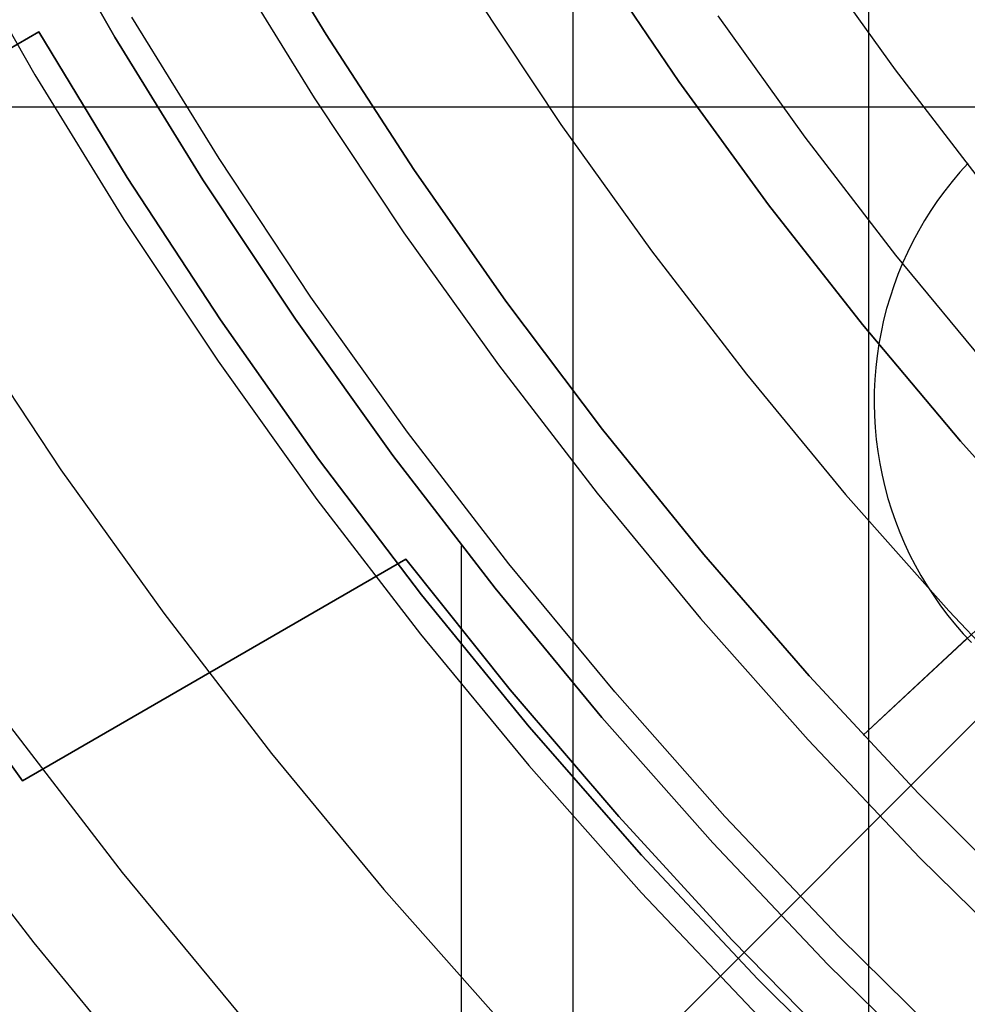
# Model space of a CAD drawing. Header units: millimetres. Extents: x 8929 to 10091, y -2708 to -1691.
# Tile 33 of 196: x 9467 to 9476, y -2093 to -2083. Entities that reach past the tile are written whole.
import ezdxf

# ---------------------------------------------------------------- set-up
doc = ezdxf.new("R2010")
doc.units = ezdxf.units.MM
for name, color, linetype in [('1', 7, 'Continuous'), ('COLOR EXT', 7, 'Continuous'), ('luz', 7, 'Continuous'), ('PLASTICO NEGRO', 7, 'Continuous')]:
    doc.layers.add(name, color=color, linetype=linetype)

msp = doc.modelspace()

# ---------------------------------------------------------------- linework, layer by layer
at = {"layer": '1', "color": 7, "true_color": 0xffffff}
for p, q in [((9472.244, -2123.77, 71.704), (9472.244, -1992.471, 71.704)), ((9475.261, -2116.471, 44.653), (9475.261, -1999.771, 44.653)), ((9467.566, -2083.362, 69.704), (9466.72, -2081.878, 69.704)), ((9467.566, -2083.362, 53.153), (9466.72, -2081.878, 53.153)), ((9466.72, -2081.878, 61.429), (9467.566, -2083.362, 61.429)), ((9445.189, -2095.906, 34.804), (9466.789, -2083.308, 34.804)), ((9466.789, -2083.308, 42.804), (9449.94, -2093.135, 42.804)), ((9466.789, -2083.308, 76.403), (9453.698, -2090.943, 76.403)), ((9458.579, -2088.097, 70.904), (9466.789, -2083.308, 70.904)), ((9466.789, -2083.308, 34.804), (9466.789, -2083.308, 42.804)), ((9466.789, -2083.308, 70.904), (9466.789, -2083.308, 76.403)), ((9466.789, -2083.308, 70.904), (9467.691, -2084.794, 70.904)), ((9467.691, -2084.794, 76.403), (9466.789, -2083.308, 76.403)), ((9466.789, -2083.308, 34.804), (9467.691, -2084.794, 34.804)), ((9467.691, -2084.794, 42.804), (9466.789, -2083.308, 42.804)), ((9467.691, -2084.794, 73.653), (9466.789, -2083.308, 73.653)), ((9467.691, -2084.794, 38.804), (9466.789, -2083.308, 38.804)), ((9468.463, -2084.817, 69.704), (9467.566, -2083.362, 69.704)), ((9468.463, -2084.817, 53.153), (9467.566, -2083.362, 53.153)), ((9467.566, -2083.362, 61.429), (9468.463, -2084.817, 61.429)), ((9467.691, -2084.794, 70.904), (9468.643, -2086.247, 70.904)), ((9468.643, -2086.247, 76.403), (9467.691, -2084.794, 76.403)), ((9467.691, -2084.794, 34.804), (9468.643, -2086.247, 34.804)), ((9468.643, -2086.247, 42.804), (9467.691, -2084.794, 42.804)), ((9468.643, -2086.247, 73.653), (9467.691, -2084.794, 73.653)), ((9468.643, -2086.247, 38.804), (9467.691, -2084.794, 38.804)), ((9469.409, -2086.24, 69.704), (9468.463, -2084.817, 69.704)), ((9469.409, -2086.24, 53.153), (9468.463, -2084.817, 53.153)), ((9468.463, -2084.817, 61.429), (9469.409, -2086.24, 61.429)), ((9468.643, -2086.247, 70.904), (9469.645, -2087.666, 70.904)), ((9469.645, -2087.666, 76.403), (9468.643, -2086.247, 76.403)), ((9468.643, -2086.247, 34.804), (9469.645, -2087.666, 34.804)), ((9469.645, -2087.666, 42.804), (9468.643, -2086.247, 42.804)), ((9469.645, -2087.666, 73.653), (9468.643, -2086.247, 73.653)), ((9469.645, -2087.666, 38.804), (9468.643, -2086.247, 38.804)), ((9470.404, -2087.629, 69.704), (9469.409, -2086.24, 69.704)), ((9470.404, -2087.629, 53.153), (9469.409, -2086.24, 53.153)), ((9469.409, -2086.24, 61.429), (9470.404, -2087.629, 61.429)), ((9469.645, -2087.666, 70.904), (9470.696, -2089.05, 70.904)), ((9470.696, -2089.05, 76.403), (9469.645, -2087.666, 76.403)), ((9469.645, -2087.666, 34.804), (9470.696, -2089.05, 34.804)), ((9470.696, -2089.05, 42.804), (9469.645, -2087.666, 42.804)), ((9470.696, -2089.05, 73.653), (9469.645, -2087.666, 73.653)), ((9470.696, -2089.05, 38.804), (9469.645, -2087.666, 38.804)), ((9471.446, -2088.983, 69.704), (9470.404, -2087.629, 69.704)), ((9471.446, -2088.983, 53.153), (9470.404, -2087.629, 53.153)), ((9470.404, -2087.629, 61.429), (9471.446, -2088.983, 61.429)), ((9471.104, -2125.745, 69.704), (9471.104, -2088.549, 69.704)), ((9466.624, -2090.946, 206.567), (9470.537, -2088.686, 206.567)), ((9470.537, -2088.686, 208.385), (9466.624, -2090.946, 208.385)), ((9466.624, -2090.946, 207.476), (9470.537, -2088.686, 207.476)), ((9470.537, -2088.686, 208.385), (9470.537, -2088.686, 206.567)), ((9470.537, -2088.686, 206.567), (9471.601, -2090.018, 206.567)), ((9471.601, -2090.018, 208.385), (9470.537, -2088.686, 208.385)), ((9470.537, -2088.686, 207.476), (9471.601, -2090.018, 207.476)), ((9472.535, -2090.301, 69.704), (9471.446, -2088.983, 69.704)), ((9472.535, -2090.301, 53.153), (9471.446, -2088.983, 53.153)), ((9471.446, -2088.983, 61.429), (9472.535, -2090.301, 61.429)), ((9470.696, -2089.05, 70.904), (9471.795, -2090.396, 70.904)), ((9471.795, -2090.396, 76.403), (9470.696, -2089.05, 76.403)), ((9470.696, -2089.05, 34.804), (9471.795, -2090.396, 34.804)), ((9471.795, -2090.396, 42.804), (9470.696, -2089.05, 42.804)), ((9471.795, -2090.396, 73.653), (9470.696, -2089.05, 73.653)), ((9471.795, -2090.396, 38.804), (9470.696, -2089.05, 38.804)), ((9465.511, -2089.414, 206.567), (9466.624, -2090.946, 206.567)), ((9466.624, -2090.946, 208.385), (9465.511, -2089.414, 208.385)), ((9465.511, -2089.414, 207.476), (9466.624, -2090.946, 207.476)), ((9468.58, -2089.816, 206.567), (9468.58, -2089.816, 208.385)), ((9471.601, -2090.018, 206.567), (9472.71, -2091.312, 206.567)), ((9472.71, -2091.312, 208.385), (9471.601, -2090.018, 208.385)), ((9471.601, -2090.018, 207.476), (9472.71, -2091.312, 207.476)), ((9473.668, -2091.58, 69.704), (9472.535, -2090.301, 69.704)), ((9473.668, -2091.58, 53.153), (9472.535, -2090.301, 53.153)), ((9472.535, -2090.301, 61.429), (9473.668, -2091.58, 61.429)), ((9471.795, -2090.396, 70.904), (9472.94, -2091.704, 70.904)), ((9472.94, -2091.704, 76.403), (9471.795, -2090.396, 76.403)), ((9471.795, -2090.396, 34.804), (9472.94, -2091.704, 34.804)), ((9472.94, -2091.704, 42.804), (9471.795, -2090.396, 42.804)), ((9472.94, -2091.704, 73.653), (9471.795, -2090.396, 73.653)), ((9472.94, -2091.704, 38.804), (9471.795, -2090.396, 38.804)), ((9466.624, -2090.946, 206.567), (9466.624, -2090.946, 208.385)), ((9472.71, -2091.312, 206.567), (9473.862, -2092.568, 206.567)), ((9473.862, -2092.568, 208.385), (9472.71, -2091.312, 208.385)), ((9472.71, -2091.312, 207.476), (9473.862, -2092.568, 207.476)), ((9474.844, -2092.819, 69.704), (9473.668, -2091.58, 69.704)), ((9474.844, -2092.819, 53.153), (9473.668, -2091.58, 53.153)), ((9473.668, -2091.58, 61.429), (9474.844, -2092.819, 61.429)), ((9472.94, -2091.704, 70.904), (9474.129, -2092.97, 70.904)), ((9474.129, -2092.97, 76.403), (9472.94, -2091.704, 76.403)), ((9472.94, -2091.704, 34.804), (9474.129, -2092.97, 34.804)), ((9474.129, -2092.97, 42.804), (9472.94, -2091.704, 42.804)), ((9474.129, -2092.97, 73.653), (9472.94, -2091.704, 73.653)), ((9474.129, -2092.97, 38.804), (9472.94, -2091.704, 38.804)), ((9473.862, -2092.568, 206.567), (9475.057, -2093.784, 206.567)), ((9475.057, -2093.784, 208.385), (9473.862, -2092.568, 208.385)), ((9473.862, -2092.568, 207.476), (9475.057, -2093.784, 207.476)), ((9476.063, -2094.017, 69.704), (9474.844, -2092.819, 69.704)), ((9476.063, -2094.017, 53.153), (9474.844, -2092.819, 53.153)), ((9474.844, -2092.819, 61.429), (9476.063, -2094.017, 61.429)), ((9474.129, -2092.97, 70.904), (9475.362, -2094.195, 70.904)), ((9475.362, -2094.195, 76.403), (9474.129, -2092.97, 76.403)), ((9474.129, -2092.97, 34.804), (9475.362, -2094.195, 34.804)), ((9475.362, -2094.195, 42.804), (9474.129, -2092.97, 42.804)), ((9475.362, -2094.195, 73.653), (9474.129, -2092.97, 73.653)), ((9475.362, -2094.195, 38.804), (9474.129, -2092.97, 38.804))]:
    msp.add_line(p, q, dxfattribs=at)
at = {"layer": '1', "color": 7, "true_color": 0xf4f4f4}
for p, q in [((9473.322, -2083.816, 206.567), (9472.451, -2082.529, 206.567)), ((9472.451, -2082.529, 208.385), (9473.322, -2083.816, 208.385)), ((9473.322, -2083.816, 207.476), (9472.451, -2082.529, 207.476)), ((9474.237, -2085.071, 206.567), (9473.322, -2083.816, 206.567)), ((9473.322, -2083.816, 208.385), (9474.237, -2085.071, 208.385)), ((9474.237, -2085.071, 207.476), (9473.322, -2083.816, 207.476)), ((9475.195, -2086.294, 206.567), (9474.237, -2085.071, 206.567)), ((9474.237, -2085.071, 208.385), (9475.195, -2086.294, 208.385)), ((9475.195, -2086.294, 207.476), (9474.237, -2085.071, 207.476)), ((9476.195, -2087.483, 206.567), (9475.195, -2086.294, 206.567)), ((9475.195, -2086.294, 208.385), (9476.195, -2087.483, 208.385)), ((9476.195, -2087.483, 207.476), (9475.195, -2086.294, 207.476)), ((9477.234, -2088.637, 206.567), (9476.195, -2087.483, 206.567)), ((9476.195, -2087.483, 208.385), (9477.234, -2088.637, 208.385)), ((9477.234, -2088.637, 207.476), (9476.195, -2087.483, 207.476))]:
    msp.add_line(p, q, dxfattribs=at)
at = {"layer": 'COLOR EXT', "color": 30, "true_color": 0xff8d00}
for p, q in [((9457.655, -2109.028, 21.604), (9484.535, -2082.148, 21.604)), ((9484.535, -2082.148, 25.604), (9457.655, -2109.028, 25.604)), ((9457.655, -2109.028, 23.604), (9484.535, -2082.148, 23.604)), ((9441.745, -2084.074, 21.604), (9482.608, -2084.074, 21.604))]:
    msp.add_line(p, q, dxfattribs=at)
at = {"layer": 'luz', "color": 7, "true_color": 0xffffff}
for p, q in [((9465.889, -2082.239, -24.735), (9466.748, -2083.746, -24.735)), ((9475.532, -2083.695, -23.531), (9474.67, -2082.491, -23.531)), ((9468.731, -2082.571, -25.35), (9469.6, -2083.98, -25.35)), ((9471.239, -2082.929, -24.287), (9472.119, -2084.252, -24.287)), ((9468.629, -2084.601, -25.042), (9467.739, -2083.158, -25.042)), ((9473.721, -2083.146, -23.224), (9474.607, -2084.382, -23.224)), ((9466.748, -2083.746, -24.735), (9467.658, -2085.223, -24.735)), ((9476.435, -2084.868, -23.531), (9475.532, -2083.695, -23.531)), ((9469.6, -2083.98, -25.35), (9470.516, -2085.358, -25.35)), ((9472.119, -2084.252, -24.287), (9473.043, -2085.543, -24.287)), ((9474.607, -2084.382, -23.224), (9475.534, -2085.587, -23.224)), ((9469.567, -2086.013, -25.042), (9468.629, -2084.601, -25.042)), ((9467.658, -2085.223, -24.735), (9468.619, -2086.668, -24.735)), ((9470.516, -2085.358, -25.35), (9471.48, -2086.704, -25.35)), ((9473.043, -2085.543, -24.287), (9474.012, -2086.801, -24.287)), ((9475.534, -2085.587, -23.224), (9476.503, -2086.76, -23.224)), ((9470.554, -2087.391, -25.042), (9469.567, -2086.013, -25.042)), ((9466.018, -2086.273, -25.798), (9467.016, -2087.774, -25.798)), ((9468.619, -2086.668, -24.735), (9469.629, -2088.078, -24.735)), ((9471.48, -2086.704, -25.35), (9472.489, -2088.015, -25.35)), ((9474.012, -2086.801, -24.287), (9475.023, -2088.026, -24.287)), ((9471.588, -2088.734, -25.042), (9470.554, -2087.391, -25.042)), ((9467.016, -2087.774, -25.798), (9468.065, -2089.239, -25.798)), ((9469.629, -2088.078, -24.735), (9470.687, -2089.453, -24.735)), ((9472.489, -2088.015, -25.35), (9473.544, -2089.291, -25.35)), ((9475.023, -2088.026, -24.287), (9476.076, -2089.214, -24.287)), ((9472.668, -2090.041, -25.042), (9471.588, -2088.734, -25.042)), ((9468.065, -2089.239, -25.798), (9469.164, -2090.667, -25.798)), ((9476.076, -2089.214, -24.287), (9477.17, -2090.366, -24.287)), ((9473.544, -2089.291, -25.35), (9474.641, -2090.53, -25.35)), ((9470.687, -2089.453, -24.735), (9471.792, -2090.79, -24.735)), ((9473.792, -2091.31, -25.042), (9472.668, -2090.041, -25.042)), ((9466.502, -2090.4, -26.861), (9467.642, -2091.881, -26.861)), ((9474.641, -2090.53, -25.35), (9475.781, -2091.731, -25.35)), ((9469.164, -2090.667, -25.798), (9470.312, -2092.056, -25.798)), ((9471.792, -2090.79, -24.735), (9472.942, -2092.089, -24.735)), ((9466.741, -2092.6, -26.553), (9465.576, -2091.087, -26.553)), ((9474.959, -2092.539, -25.042), (9473.792, -2091.31, -25.042)), ((9475.781, -2091.731, -25.35), (9476.961, -2092.891, -25.35)), ((9467.642, -2091.881, -26.861), (9468.833, -2093.322, -26.861)), ((9470.312, -2092.056, -25.798), (9471.507, -2093.405, -25.798)), ((9472.942, -2092.089, -24.735), (9474.136, -2093.347, -24.735)), ((9467.957, -2094.072, -26.553), (9466.741, -2092.6, -26.553)), ((9476.168, -2093.727, -25.042), (9474.959, -2092.539, -25.042))]:
    msp.add_line(p, q, dxfattribs=at)
at = {"layer": 'PLASTICO NEGRO', "color": 254, "true_color": 0xcad1ee}
for p, q in [((9468.875, -2081.932, 33.904), (9469.722, -2083.337, 33.904)), ((9469.722, -2083.337, 35.404), (9468.875, -2081.932, 35.404)), ((9468.875, -2081.932, 34.654), (9469.722, -2083.337, 34.654)), ((9469.722, -2083.337, 33.904), (9470.616, -2084.711, 33.904)), ((9470.616, -2084.711, 35.404), (9469.722, -2083.337, 35.404)), ((9469.722, -2083.337, 34.654), (9470.616, -2084.711, 34.654)), ((9476.273, -2084.649, 33.904), (9476.19, -2084.74, 33.904)), ((9470.616, -2084.711, 33.904), (9471.557, -2086.054, 33.904)), ((9471.557, -2086.054, 35.404), (9470.616, -2084.711, 35.404)), ((9470.616, -2084.711, 34.654), (9471.557, -2086.054, 34.654)), ((9476.19, -2084.74, 33.904), (9476.111, -2084.834, 33.904)), ((9476.111, -2084.834, 33.904), (9476.036, -2084.93, 33.904)), ((9476.036, -2084.93, 33.904), (9475.963, -2085.029, 33.904)), ((9475.963, -2085.029, 33.904), (9475.894, -2085.13, 33.904)), ((9475.894, -2085.13, 33.904), (9475.829, -2085.234, 33.904)), ((9475.829, -2085.234, 33.904), (9475.767, -2085.34, 33.904)), ((9475.767, -2085.34, 33.904), (9475.709, -2085.448, 33.904)), ((9475.709, -2085.448, 33.904), (9475.655, -2085.558, 33.904)), ((9475.655, -2085.558, 33.904), (9475.605, -2085.669, 33.904)), ((9475.605, -2085.669, 33.904), (9475.558, -2085.783, 33.904)), ((9475.558, -2085.783, 33.904), (9475.515, -2085.898, 33.904)), ((9475.515, -2085.898, 33.904), (9475.477, -2086.014, 33.904)), ((9471.557, -2086.054, 33.904), (9472.544, -2087.363, 33.904)), ((9472.544, -2087.363, 35.404), (9471.557, -2086.054, 35.404)), ((9471.557, -2086.054, 34.654), (9472.544, -2087.363, 34.654)), ((9475.477, -2086.014, 33.904), (9475.442, -2086.131, 33.904)), ((9475.442, -2086.131, 33.904), (9475.412, -2086.25, 33.904)), ((9475.412, -2086.25, 33.904), (9475.385, -2086.37, 33.904)), ((9475.385, -2086.37, 33.904), (9475.363, -2086.49, 33.904)), ((9475.363, -2086.49, 33.904), (9475.345, -2086.612, 33.904)), ((9475.345, -2086.612, 33.904), (9475.331, -2086.733, 33.904)), ((9475.331, -2086.733, 33.904), (9475.321, -2086.855, 33.904)), ((9475.321, -2086.855, 33.904), (9475.316, -2086.978, 33.904)), ((9475.316, -2086.978, 33.904), (9475.315, -2087.1, 33.904)), ((9475.315, -2087.1, 33.904), (9475.318, -2087.223, 33.904)), ((9475.318, -2087.223, 33.904), (9475.325, -2087.345, 33.904)), ((9472.544, -2087.363, 33.904), (9473.576, -2088.638, 33.904)), ((9473.576, -2088.638, 35.404), (9472.544, -2087.363, 35.404)), ((9472.544, -2087.363, 34.654), (9473.576, -2088.638, 34.654)), ((9475.325, -2087.345, 33.904), (9475.336, -2087.467, 33.904)), ((9475.336, -2087.467, 33.904), (9475.352, -2087.589, 33.904)), ((9475.352, -2087.589, 33.904), (9475.372, -2087.71, 33.904)), ((9475.372, -2087.71, 33.904), (9475.396, -2087.83, 33.904)), ((9475.396, -2087.83, 33.904), (9475.424, -2087.949, 33.904)), ((9475.424, -2087.949, 33.904), (9475.456, -2088.067, 33.904)), ((9475.456, -2088.067, 33.904), (9475.493, -2088.185, 33.904)), ((9475.493, -2088.185, 33.904), (9475.533, -2088.3, 33.904)), ((9475.533, -2088.3, 33.904), (9475.577, -2088.415, 33.904)), ((9475.577, -2088.415, 33.904), (9475.625, -2088.527, 33.904)), ((9475.625, -2088.527, 33.904), (9475.677, -2088.638, 33.904)), ((9473.576, -2088.638, 33.904), (9474.651, -2089.876, 33.904)), ((9474.651, -2089.876, 35.404), (9473.576, -2088.638, 35.404)), ((9473.576, -2088.638, 34.654), (9474.651, -2089.876, 34.654)), ((9475.204, -2090.481, 35.404), (9477.218, -2088.608, 35.404)), ((9475.677, -2088.638, 33.904), (9475.733, -2088.747, 33.904)), ((9475.733, -2088.747, 33.904), (9475.793, -2088.854, 33.904)), ((9475.793, -2088.854, 33.904), (9475.856, -2088.959, 33.904)), ((9475.856, -2088.959, 33.904), (9475.923, -2089.062, 33.904)), ((9475.923, -2089.062, 33.904), (9475.993, -2089.162, 33.904)), ((9475.993, -2089.162, 33.904), (9476.067, -2089.26, 33.904)), ((9476.067, -2089.26, 33.904), (9476.144, -2089.355, 33.904)), ((9476.144, -2089.355, 33.904), (9476.225, -2089.448, 33.904)), ((9476.225, -2089.448, 33.904), (9476.308, -2089.538, 33.904)), ((9475.204, -2090.481, 33.904), (9476.266, -2089.493, 33.904)), ((9474.651, -2089.876, 33.904), (9475.768, -2091.076, 33.904)), ((9475.768, -2091.076, 35.404), (9474.651, -2089.876, 35.404)), ((9474.651, -2089.876, 34.654), (9475.768, -2091.076, 34.654)), ((9475.204, -2090.481, 33.904), (9475.204, -2090.481, 35.404)), ((9475.768, -2091.076, 33.904), (9476.926, -2092.237, 33.904)), ((9476.926, -2092.237, 35.404), (9475.768, -2091.076, 35.404)), ((9475.768, -2091.076, 34.654), (9476.926, -2092.237, 34.654))]:
    msp.add_line(p, q, dxfattribs=at)

doc.saveas('drawing.dxf')
